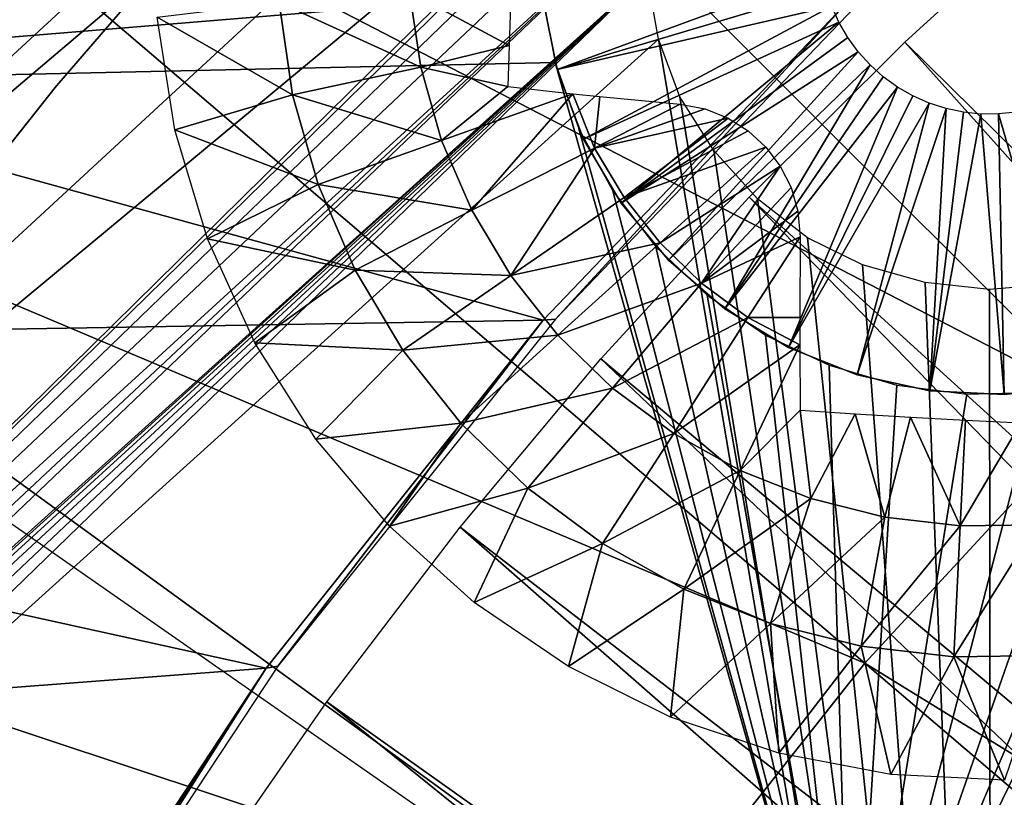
# Model space of a CAD drawing. Header units: millimetres. Extents: x -30.2 to 30.2, y -30.2 to 30.2.
# Tile 103 of 256: x -16.5 to -12.7, y 10.8 to 13.8. Entities that reach past the tile are written whole.
import ezdxf

# ---------------------------------------------------------------- set-up
doc = ezdxf.new("R2010")
doc.units = ezdxf.units.MM
doc.header["$LTSCALE"] = 52.148148
for name, color, linetype in [('1', 7, 'CONTINUOUS'), ('107', 7, 'CONTINUOUS'), ('114', 7, 'CONTINUOUS'), ('126', 7, 'CONTINUOUS'), ('206', 7, 'CONTINUOUS'), ('209', 7, 'CONTINUOUS'), ('310', 7, 'CONTINUOUS'), ('352', 7, 'CONTINUOUS'), ('353', 7, 'CONTINUOUS'), ('355', 7, 'CONTINUOUS'), ('72', 7, 'CONTINUOUS'), ('74', 7, 'CONTINUOUS'), ('82', 7, 'CONTINUOUS'), ('89', 7, 'CONTINUOUS')]:
    doc.layers.add(name, color=color, linetype=linetype)

msp = doc.modelspace()

# ---------------------------------------------------------------- linework, layer by layer
at = {"layer": '1', "color": 251, "linetype": 'Continuous', "true_color": 0x4c4c4c}
for points in [[(-15.063, 17.6365, 6.367), (-16.4003, 16.4003, 6.367), (-11.2988, 13.2291, 6.644), (-15.063, 17.6365, 6.367)], [(-15.063, 17.6365, 6.367), (-11.2988, 13.2291, 6.644), (-10.226, 14.0749, 6.644), (-15.063, 17.6365, 6.367)], [(-16.4003, 16.4003, 6.367), (-17.6365, 15.063, 6.367), (-12.3019, 12.3019, 6.644), (-16.4003, 16.4003, 6.367)], [(-16.4003, 16.4003, 6.367), (-12.3019, 12.3019, 6.644), (-11.2988, 13.2291, 6.644), (-16.4003, 16.4003, 6.367)], [(-17.6365, 15.063, 6.367), (-18.764, 13.6328, 6.367), (-13.2291, 11.2988, 6.644), (-17.6365, 15.063, 6.367)], [(-17.6365, 15.063, 6.367), (-13.2291, 11.2988, 6.644), (-12.3019, 12.3019, 6.644), (-17.6365, 15.063, 6.367)], [(-18.764, 13.6328, 6.367), (-19.7757, 12.1186, 6.367), (-14.0749, 10.226, 6.644), (-18.764, 13.6328, 6.367)], [(-18.764, 13.6328, 6.367), (-14.0749, 10.226, 6.644), (-13.2291, 11.2988, 6.644), (-18.764, 13.6328, 6.367)], [(-13.2291, 11.2988, 6.644), (-8.2012, 8.2012, 6.8418), (-12.3019, 12.3019, 6.644), (-13.2291, 11.2988, 6.644)], [(-19.7757, 12.1186, 6.367), (-20.6656, 10.5296, 6.367), (-14.8338, 9.0902, 6.644), (-19.7757, 12.1186, 6.367)], [(-19.7757, 12.1186, 6.367), (-14.8338, 9.0902, 6.644), (-14.0749, 10.226, 6.644), (-19.7757, 12.1186, 6.367)], [(-14.0749, 10.226, 6.644), (-8.8193, 7.5324, 6.8418), (-13.2291, 11.2988, 6.644), (-14.0749, 10.226, 6.644)], [(-8.8193, 7.5324, 6.8418), (-8.2012, 8.2012, 6.8418), (-13.2291, 11.2988, 6.644), (-8.8193, 7.5324, 6.8418)]]:
    msp.add_3dface(points, dxfattribs=at)
at = {"layer": '107', "color": 251, "linetype": 'Continuous', "true_color": 0x4c4c4c}
for points in [[(-20.1605, 11.033, -122.7), (-19.3011, 12.4756, -122.7), (-12.2512, 7.3619, -131.4064), (-20.1605, 11.033, -122.7)], [(-12.2512, 7.3619, -131.4064), (-19.3011, 12.4756, -122.7), (-13.398, 8.5864, -129.7829), (-12.2512, 7.3619, -131.4064)], [(-20.9123, 9.5315, -122.7), (-20.1605, 11.033, -122.7), (-12.9138, 6.1256, -131.4064), (-20.9123, 9.5315, -122.7)], [(-12.9138, 6.1256, -131.4064), (-20.1605, 11.033, -122.7), (-12.5977, 6.7519, -131.4064), (-12.9138, 6.1256, -131.4064)], [(-12.5977, 6.7519, -131.4064), (-20.1605, 11.033, -122.7), (-12.2512, 7.3619, -131.4064), (-12.5977, 6.7519, -131.4064)]]:
    msp.add_3dface(points, dxfattribs=at)
at = {"layer": '114', "color": 251, "linetype": 'Continuous', "true_color": 0x4c4c4c}
for points in [[(-13.398, 8.5864, -129.7829), (-19.3011, 12.4756, -122.7), (-18.9601, 12.2526, -122.9477), (-13.398, 8.5864, -129.7829)], [(-18.8353, 12.171, -123.027), (-13.398, 8.5864, -129.7829), (-18.9601, 12.2526, -122.9477), (-18.8353, 12.171, -123.027)], [(-18.697, 12.0812, -123.0764), (-13.398, 8.5864, -129.7829), (-18.8353, 12.171, -123.027), (-18.697, 12.0812, -123.0764)], [(-18.5449, 11.9826, -123.0965), (-13.398, 8.5864, -129.7829), (-18.697, 12.0812, -123.0764), (-18.5449, 11.9826, -123.0965)], [(-13.4142, 8.6663, -123.0965), (-13.398, 8.5864, -129.7829), (-18.5449, 11.9826, -123.0965), (-13.4142, 8.6663, -123.0965)]]:
    msp.add_3dface(points, dxfattribs=at)
at = {"layer": '126', "color": 251, "linetype": 'Continuous', "true_color": 0x4c4c4c}
msp.add_3dface([(-17.2712, 13.7608, -122.7), (-17.347, 13.8213, -122.6905), (-16.0934, 15.1214, -122.7), (-17.2712, 13.7608, -122.7)], dxfattribs=at)
at = {"layer": '206', "color": 251, "linetype": 'Continuous', "true_color": 0x4c4c4c}
for points in [[(-18.4028, 11.9499, -121.7), (-19.3413, 10.3583, -121.7), (-8.7772, 20.116, -121.7), (-18.4028, 11.9499, -121.7)], [(-8.7772, 20.116, -121.7), (-19.3413, 10.3583, -121.7), (-13.6433, 15.0873, -121.7), (-8.7772, 20.116, -121.7)], [(-10.4113, 19.3231, -121.7), (-18.4028, 11.9499, -121.7), (-8.7772, 20.116, -121.7), (-10.4113, 19.3231, -121.7)], [(-17.353, 13.437, -121.7), (-18.4028, 11.9499, -121.7), (-10.4113, 19.3231, -121.7), (-17.353, 13.437, -121.7)], [(-11.9863, 18.3818, -121.7), (-17.353, 13.437, -121.7), (-10.4113, 19.3231, -121.7), (-11.9863, 18.3818, -121.7)], [(-16.1918, 14.8197, -121.7), (-17.353, 13.437, -121.7), (-11.9863, 18.3818, -121.7), (-16.1918, 14.8197, -121.7)], [(-19.3413, 10.3583, -121.7), (-20.1683, 8.6624, -121.7), (-13.6433, 15.0873, -121.7), (-19.3413, 10.3583, -121.7)], [(-13.6433, 15.0873, -121.7), (-20.1683, 8.6624, -121.7), (-13.8168, 14.8868, -121.7), (-13.6433, 15.0873, -121.7)], [(-13.8168, 14.8868, -121.7), (-20.1683, 8.6624, -121.7), (-13.947, 14.6773, -121.7), (-13.8168, 14.8868, -121.7)], [(-13.947, 14.6773, -121.7), (-20.1683, 8.6624, -121.7), (-14.0337, 14.4585, -121.7), (-13.947, 14.6773, -121.7)], [(-14.0337, 14.4585, -121.7), (-20.1683, 8.6624, -121.7), (-14.0767, 14.2267, -121.7), (-14.0337, 14.4585, -121.7)], [(-20.1683, 8.6624, -121.7), (-20.2244, 8.4702, -121.7), (-14.0767, 14.2267, -121.7), (-20.1683, 8.6624, -121.7)], [(-20.2244, 8.4702, -121.7), (-18.7499, 9.7665, -121.7), (-14.0767, 14.2267, -121.7), (-20.2244, 8.4702, -121.7)], [(-14.0767, 14.2267, -121.7), (-18.7499, 9.7665, -121.7), (-14.0751, 13.9753, -121.7), (-14.0767, 14.2267, -121.7)], [(-18.7499, 9.7665, -121.7), (-18.6931, 9.798, -121.7), (-14.0751, 13.9753, -121.7), (-18.7499, 9.7665, -121.7)], [(-18.6931, 9.798, -121.7), (-18.631, 9.8139, -121.7), (-14.0751, 13.9753, -121.7), (-18.6931, 9.798, -121.7)], [(-18.631, 9.8139, -121.7), (-18.5637, 9.8144, -121.7), (-14.0751, 13.9753, -121.7), (-18.631, 9.8139, -121.7)], [(-18.5637, 9.8144, -121.7), (-18.4912, 9.7994, -121.7), (-14.0751, 13.9753, -121.7), (-18.5637, 9.8144, -121.7)], [(-18.4912, 9.7994, -121.7), (-18.4135, 9.7688, -121.7), (-14.0751, 13.9753, -121.7), (-18.4912, 9.7994, -121.7)], [(-14.0751, 13.9753, -121.7), (-18.4135, 9.7688, -121.7), (-14.0314, 13.7261, -121.7), (-14.0751, 13.9753, -121.7)], [(-18.4135, 9.7688, -121.7), (-12.7368, 6.0997, -121.7), (-14.0314, 13.7261, -121.7), (-18.4135, 9.7688, -121.7)], [(-14.0314, 13.7261, -121.7), (-12.7368, 6.0997, -121.7), (-13.9478, 13.5019, -121.7), (-14.0314, 13.7261, -121.7)], [(-13.9478, 13.5019, -121.7), (-12.7368, 6.0997, -121.7), (-13.8165, 13.2939, -121.7), (-13.9478, 13.5019, -121.7)], [(-13.8165, 13.2939, -121.7), (-12.7368, 6.0997, -121.7), (-13.6458, 13.1052, -121.7), (-13.8165, 13.2939, -121.7)], [(-13.6458, 13.1052, -121.7), (-12.7368, 6.0997, -121.7), (-13.452, 12.9537, -121.7), (-13.6458, 13.1052, -121.7)], [(-12.7368, 6.0997, -121.7), (-10.9571, 8.3678, -121.7), (-11.8441, 13.0976, -121.7), (-12.7368, 6.0997, -121.7)], [(-12.0609, 12.9451, -121.7), (-12.7368, 6.0997, -121.7), (-11.8441, 13.0976, -121.7), (-12.0609, 12.9451, -121.7)], [(-13.452, 12.9537, -121.7), (-12.7368, 6.0997, -121.7), (-13.2374, 12.848, -121.7), (-13.452, 12.9537, -121.7)], [(-12.2825, 12.8367, -121.7), (-12.7368, 6.0997, -121.7), (-12.0609, 12.9451, -121.7), (-12.2825, 12.8367, -121.7)], [(-13.2374, 12.848, -121.7), (-12.7368, 6.0997, -121.7), (-12.9938, 12.7795, -121.7), (-13.2374, 12.848, -121.7)], [(-12.5088, 12.7723, -121.7), (-12.7368, 6.0997, -121.7), (-12.2825, 12.8367, -121.7), (-12.5088, 12.7723, -121.7)], [(-12.9938, 12.7795, -121.7), (-12.7368, 6.0997, -121.7), (-12.7438, 12.7528, -121.7), (-12.9938, 12.7795, -121.7)], [(-12.7438, 12.7528, -121.7), (-12.7368, 6.0997, -121.7), (-12.5088, 12.7723, -121.7), (-12.7438, 12.7528, -121.7)]]:
    msp.add_3dface(points, dxfattribs=at)
at = {"layer": '209', "color": 251, "linetype": 'Continuous', "true_color": 0x4c4c4c}
for points in [[(-17.353, 13.437, -121.7), (-16.1918, 14.8197, -121.7), (-17.3788, 13.408, -34.7), (-17.353, 13.437, -121.7)], [(-17.3788, 13.408, -34.7), (-16.1918, 14.8197, -121.7), (-16.1953, 14.8159, -34.7), (-17.3788, 13.408, -34.7)]]:
    msp.add_3dface(points, dxfattribs=at)
at = {"layer": '310', "color": 25, "linetype": 'Continuous', "true_color": 0x996633}
for points in [[(-19.6931, 14.3227, -123.2), (-12.276, 21.0299, -123.2), (-18.98, 13.5342, -123.2), (-19.6931, 14.3227, -123.2)], [(-12.276, 21.0299, -123.2), (-14.3792, 14.7151, -123.2), (-18.98, 13.5342, -123.2), (-12.276, 21.0299, -123.2)], [(-14.3792, 14.7151, -123.2), (-14.4564, 14.4518, -123.2), (-18.98, 13.5342, -123.2), (-14.3792, 14.7151, -123.2)], [(-14.4564, 14.4518, -123.2), (-14.4916, 14.1796, -123.2), (-18.98, 13.5342, -123.2), (-14.4564, 14.4518, -123.2)], [(-14.4916, 14.1796, -123.2), (-14.4837, 13.9052, -123.2), (-18.98, 13.5342, -123.2), (-14.4916, 14.1796, -123.2)], [(-13.281, 9.5619, -123.2), (-11.2257, 13.2218, -123.2), (-8.1821, 14.1728, -123.2), (-13.281, 9.5619, -123.2)], [(-14.4837, 13.9052, -123.2), (-14.433, 13.6355, -123.2), (-18.98, 13.5342, -123.2), (-14.4837, 13.9052, -123.2)], [(-14.433, 13.6355, -123.2), (-13.281, 9.5619, -123.2), (-18.98, 13.5342, -123.2), (-14.433, 13.6355, -123.2)], [(-14.433, 13.6355, -123.2), (-14.3408, 13.377, -123.2), (-13.281, 9.5619, -123.2), (-14.433, 13.6355, -123.2)], [(-14.3408, 13.377, -123.2), (-14.2093, 13.1361, -123.2), (-13.281, 9.5619, -123.2), (-14.3408, 13.377, -123.2)], [(-11.3804, 12.9952, -123.2), (-11.2257, 13.2218, -123.2), (-13.281, 9.5619, -123.2), (-11.3804, 12.9952, -123.2)], [(-14.2093, 13.1361, -123.2), (-14.0417, 12.9187, -123.2), (-13.281, 9.5619, -123.2), (-14.2093, 13.1361, -123.2)], [(-11.5694, 12.795, -123.2), (-11.3804, 12.9952, -123.2), (-13.281, 9.5619, -123.2), (-11.5694, 12.795, -123.2)], [(-14.0417, 12.9187, -123.2), (-13.8422, 12.7302, -123.2), (-13.281, 9.5619, -123.2), (-14.0417, 12.9187, -123.2)], [(-11.7878, 12.6266, -123.2), (-11.5694, 12.795, -123.2), (-13.281, 9.5619, -123.2), (-11.7878, 12.6266, -123.2)], [(-13.8422, 12.7302, -123.2), (-13.6157, 12.5752, -123.2), (-13.281, 9.5619, -123.2), (-13.8422, 12.7302, -123.2)], [(-12.0296, 12.4948, -123.2), (-11.7878, 12.6266, -123.2), (-13.281, 9.5619, -123.2), (-12.0296, 12.4948, -123.2)], [(-13.6157, 12.5752, -123.2), (-13.3678, 12.4575, -123.2), (-13.281, 9.5619, -123.2), (-13.6157, 12.5752, -123.2)], [(-12.2882, 12.4028, -123.2), (-12.0296, 12.4948, -123.2), (-13.281, 9.5619, -123.2), (-12.2882, 12.4028, -123.2)], [(-13.3678, 12.4575, -123.2), (-13.1045, 12.3801, -123.2), (-13.281, 9.5619, -123.2), (-13.3678, 12.4575, -123.2)], [(-12.558, 12.3523, -123.2), (-12.2882, 12.4028, -123.2), (-13.281, 9.5619, -123.2), (-12.558, 12.3523, -123.2)], [(-13.1045, 12.3801, -123.2), (-12.8323, 12.3447, -123.2), (-13.281, 9.5619, -123.2), (-13.1045, 12.3801, -123.2)], [(-12.8323, 12.3447, -123.2), (-12.558, 12.3523, -123.2), (-13.281, 9.5619, -123.2), (-12.8323, 12.3447, -123.2)]]:
    msp.add_3dface(points, dxfattribs=at)
at = {"layer": '352', "linetype": 'Continuous'}
for points in [[(-14.4253, 13.608, -116.7), (-14.4821, 13.8914, -116.7), (-14.4253, 13.608, -123.2), (-14.4253, 13.608, -116.7)], [(-14.4253, 13.608, -123.2), (-14.4821, 13.8914, -116.7), (-14.4821, 13.8914, -123.2), (-14.4253, 13.608, -123.2)], [(-14.3227, 13.3379, -116.7), (-14.4253, 13.608, -116.7), (-14.3227, 13.3379, -123.2), (-14.3227, 13.3379, -116.7)], [(-14.3227, 13.3379, -123.2), (-14.4253, 13.608, -116.7), (-14.4253, 13.608, -123.2), (-14.3227, 13.3379, -123.2)], [(-14.1769, 13.0883, -116.7), (-14.3227, 13.3379, -116.7), (-14.1769, 13.0883, -123.2), (-14.1769, 13.0883, -116.7)], [(-14.1769, 13.0883, -123.2), (-14.3227, 13.3379, -116.7), (-14.3227, 13.3379, -123.2), (-14.1769, 13.0883, -123.2)], [(-13.9921, 12.8661, -116.7), (-14.1769, 13.0883, -116.7), (-13.9921, 12.8661, -123.2), (-13.9921, 12.8661, -116.7)], [(-13.9921, 12.8661, -123.2), (-14.1769, 13.0883, -116.7), (-14.1769, 13.0883, -123.2), (-13.9921, 12.8661, -123.2)], [(-13.7732, 12.6773, -116.7), (-13.9921, 12.8661, -116.7), (-13.7732, 12.6773, -123.2), (-13.7732, 12.6773, -116.7)], [(-13.7732, 12.6773, -123.2), (-13.9921, 12.8661, -116.7), (-13.9921, 12.8661, -123.2), (-13.7732, 12.6773, -123.2)], [(-13.5262, 12.5272, -116.7), (-13.7732, 12.6773, -116.7), (-13.5262, 12.5272, -123.2), (-13.5262, 12.5272, -116.7)], [(-13.5262, 12.5272, -123.2), (-13.7732, 12.6773, -116.7), (-13.7732, 12.6773, -123.2), (-13.5262, 12.5272, -123.2)], [(-13.2579, 12.4197, -116.7), (-13.5262, 12.5272, -116.7), (-13.2579, 12.4197, -123.2), (-13.2579, 12.4197, -116.7)], [(-13.2579, 12.4197, -123.2), (-13.5262, 12.5272, -116.7), (-13.5262, 12.5272, -123.2), (-13.2579, 12.4197, -123.2)], [(-12.9756, 12.3579, -116.7), (-13.2579, 12.4197, -116.7), (-12.9756, 12.3579, -123.2), (-12.9756, 12.3579, -116.7)], [(-12.9756, 12.3579, -123.2), (-13.2579, 12.4197, -116.7), (-13.2579, 12.4197, -123.2), (-12.9756, 12.3579, -123.2)], [(-12.3998, 12.3766, -116.7), (-12.6869, 12.3434, -116.7), (-12.3998, 12.3766, -123.2), (-12.3998, 12.3766, -116.7)], [(-12.3998, 12.3766, -123.2), (-12.6869, 12.3434, -116.7), (-12.6869, 12.3434, -123.2), (-12.3998, 12.3766, -123.2)], [(-12.6869, 12.3434, -116.7), (-12.9756, 12.3579, -116.7), (-12.6869, 12.3434, -123.2), (-12.6869, 12.3434, -116.7)], [(-12.6869, 12.3434, -123.2), (-12.9756, 12.3579, -116.7), (-12.9756, 12.3579, -123.2), (-12.6869, 12.3434, -123.2)]]:
    msp.add_3dface(points, dxfattribs=at)
at = {"layer": '353', "linetype": 'Continuous'}
for points in [[(-14.4821, 13.8914, -116.7), (-14.4253, 13.608, -116.7), (-13.3935, 13.9882, -113.7), (-14.4821, 13.8914, -116.7)], [(-13.3935, 13.9882, -113.7), (-14.4253, 13.608, -116.7), (-13.379, 13.9208, -113.7), (-13.3935, 13.9882, -113.7)], [(-13.379, 13.9208, -113.7), (-14.4253, 13.608, -116.7), (-13.3576, 13.8554, -113.7), (-13.379, 13.9208, -113.7)], [(-14.4253, 13.608, -116.7), (-14.3227, 13.3379, -116.7), (-13.3576, 13.8554, -113.7), (-14.4253, 13.608, -116.7)], [(-13.3576, 13.8554, -113.7), (-14.3227, 13.3379, -116.7), (-13.3295, 13.7925, -113.7), (-13.3576, 13.8554, -113.7)], [(-14.3227, 13.3379, -116.7), (-14.1769, 13.0883, -116.7), (-13.3295, 13.7925, -113.7), (-14.3227, 13.3379, -116.7)], [(-13.3295, 13.7925, -113.7), (-14.1769, 13.0883, -116.7), (-13.2949, 13.7329, -113.7), (-13.3295, 13.7925, -113.7)], [(-13.2949, 13.7329, -113.7), (-14.1769, 13.0883, -116.7), (-13.2543, 13.6773, -113.7), (-13.2949, 13.7329, -113.7)], [(-14.1769, 13.0883, -116.7), (-13.9921, 12.8661, -116.7), (-13.2543, 13.6773, -113.7), (-14.1769, 13.0883, -116.7)], [(-13.2543, 13.6773, -113.7), (-13.9921, 12.8661, -116.7), (-13.2081, 13.6262, -113.7), (-13.2543, 13.6773, -113.7)], [(-13.9921, 12.8661, -116.7), (-13.7732, 12.6773, -116.7), (-13.2081, 13.6262, -113.7), (-13.9921, 12.8661, -116.7)], [(-13.2081, 13.6262, -113.7), (-13.7732, 12.6773, -116.7), (-13.1568, 13.5802, -113.7), (-13.2081, 13.6262, -113.7)], [(-13.1568, 13.5802, -113.7), (-13.7732, 12.6773, -116.7), (-13.101, 13.5398, -113.7), (-13.1568, 13.5802, -113.7)], [(-13.7732, 12.6773, -116.7), (-13.5262, 12.5272, -116.7), (-13.101, 13.5398, -113.7), (-13.7732, 12.6773, -116.7)], [(-13.101, 13.5398, -113.7), (-13.5262, 12.5272, -116.7), (-13.0413, 13.5055, -113.7), (-13.101, 13.5398, -113.7)], [(-13.0413, 13.5055, -113.7), (-13.5262, 12.5272, -116.7), (-12.9783, 13.4776, -113.7), (-13.0413, 13.5055, -113.7)], [(-13.5262, 12.5272, -116.7), (-13.2579, 12.4197, -116.7), (-12.9783, 13.4776, -113.7), (-13.5262, 12.5272, -116.7)], [(-12.9783, 13.4776, -113.7), (-13.2579, 12.4197, -116.7), (-12.9127, 13.4564, -113.7), (-12.9783, 13.4776, -113.7)], [(-13.2579, 12.4197, -116.7), (-12.9756, 12.3579, -116.7), (-12.9127, 13.4564, -113.7), (-13.2579, 12.4197, -116.7)], [(-12.9127, 13.4564, -113.7), (-12.9756, 12.3579, -116.7), (-12.8453, 13.4423, -113.7), (-12.9127, 13.4564, -113.7)], [(-12.8453, 13.4423, -113.7), (-12.9756, 12.3579, -116.7), (-12.7768, 13.4352, -113.7), (-12.8453, 13.4423, -113.7)], [(-12.9756, 12.3579, -116.7), (-12.6869, 12.3434, -116.7), (-12.7768, 13.4352, -113.7), (-12.9756, 12.3579, -116.7)], [(-12.7768, 13.4352, -113.7), (-12.6869, 12.3434, -116.7), (-12.7079, 13.4353, -113.7), (-12.7768, 13.4352, -113.7)], [(-12.7079, 13.4353, -113.7), (-12.3998, 12.3766, -116.7), (-12.6394, 13.4427, -113.7), (-12.7079, 13.4353, -113.7)], [(-12.6869, 12.3434, -116.7), (-12.3998, 12.3766, -116.7), (-12.7079, 13.4353, -113.7), (-12.6869, 12.3434, -116.7)]]:
    msp.add_3dface(points, dxfattribs=at)
at = {"layer": '355', "linetype": 'Continuous'}
for points in [[(-14.9996, 13.9101, -125.3028), (-14.9565, 13.6172, -125.3028), (-15.5078, 13.869, -125.0336), (-14.9996, 13.9101, -125.3028)], [(-14.6068, 13.862, -125.4632), (-14.6127, 13.7016, -125.4511), (-14.9996, 13.9101, -125.3028), (-14.6068, 13.862, -125.4632)], [(-14.9996, 13.9101, -125.3028), (-14.6127, 13.7016, -125.4511), (-14.9565, 13.6172, -125.3028), (-14.9996, 13.9101, -125.3028)], [(-15.455, 13.5101, -125.0336), (-15.9816, 13.8121, -124.7125), (-15.5078, 13.869, -125.0336), (-15.455, 13.5101, -125.0336)], [(-14.9565, 13.6172, -125.3028), (-15.455, 13.5101, -125.0336), (-15.5078, 13.869, -125.0336), (-14.9565, 13.6172, -125.3028)], [(-15.9133, 13.3738, -124.7125), (-15.9816, 13.8121, -124.7125), (-15.455, 13.5101, -125.0336), (-15.9133, 13.3738, -124.7125)], [(-14.6127, 13.7016, -125.4511), (-14.6178, 13.5417, -125.4343), (-14.9565, 13.6172, -125.3028), (-14.6127, 13.7016, -125.4511)], [(-14.9565, 13.6172, -125.3028), (-14.8755, 13.3324, -125.3028), (-15.455, 13.5101, -125.0336), (-14.9565, 13.6172, -125.3028)], [(-14.9565, 13.6172, -125.3028), (-14.6178, 13.5417, -125.4343), (-14.8755, 13.3324, -125.3028), (-14.9565, 13.6172, -125.3028)], [(-14.6178, 13.5417, -125.4343), (-14.3647, 13.5142, -125.5184), (-14.8755, 13.3324, -125.3028), (-14.6178, 13.5417, -125.4343)], [(-15.3558, 13.1612, -125.0336), (-15.9133, 13.3738, -124.7125), (-15.455, 13.5101, -125.0336), (-15.3558, 13.1612, -125.0336)], [(-14.8755, 13.3324, -125.3028), (-15.3558, 13.1612, -125.0336), (-15.455, 13.5101, -125.0336), (-14.8755, 13.3324, -125.3028)], [(-14.8755, 13.3324, -125.3028), (-14.3647, 13.5142, -125.5184), (-14.758, 13.0607, -125.3028), (-14.8755, 13.3324, -125.3028)], [(-14.3647, 13.5142, -125.5184), (-14.2801, 13.3027, -125.5162), (-14.758, 13.0607, -125.3028), (-14.3647, 13.5142, -125.5184)], [(-14.2801, 13.3027, -125.5162), (-14.3647, 13.5142, -125.5184), (-14.2591, 13.5034, -125.5494), (-14.2801, 13.3027, -125.5162)], [(-13.9469, 13.4739, -125.6278), (-14.2801, 13.3027, -125.5162), (-14.2591, 13.5034, -125.5494), (-13.9469, 13.4739, -125.6278)], [(-13.8495, 13.4552, -125.647), (-14.2801, 13.3027, -125.5162), (-13.9469, 13.4739, -125.6278), (-13.8495, 13.4552, -125.647)], [(-13.7604, 13.4193, -125.6605), (-14.2801, 13.3027, -125.5162), (-13.8495, 13.4552, -125.647), (-13.7604, 13.4193, -125.6605)], [(-14.1646, 13.1099, -125.5162), (-14.2801, 13.3027, -125.5162), (-13.7604, 13.4193, -125.6605), (-14.1646, 13.1099, -125.5162)], [(-13.6819, 13.3693, -125.6685), (-14.1646, 13.1099, -125.5162), (-13.7604, 13.4193, -125.6605), (-13.6819, 13.3693, -125.6685)], [(-15.7859, 12.9489, -124.7125), (-15.9133, 13.3738, -124.7125), (-15.3558, 13.1612, -125.0336), (-15.7859, 12.9489, -124.7125)], [(-14.8755, 13.3324, -125.3028), (-14.758, 13.0607, -125.3028), (-15.3558, 13.1612, -125.0336), (-14.8755, 13.3324, -125.3028)], [(-13.6139, 13.3064, -125.6711), (-14.1646, 13.1099, -125.5162), (-13.6819, 13.3693, -125.6685), (-13.6139, 13.3064, -125.6711)], [(-14.758, 13.0607, -125.3028), (-14.2801, 13.3027, -125.5162), (-14.6061, 12.8066, -125.3028), (-14.758, 13.0607, -125.3028)], [(-14.2801, 13.3027, -125.5162), (-14.1646, 13.1099, -125.5162), (-14.6061, 12.8066, -125.3028), (-14.2801, 13.3027, -125.5162)], [(-14.025, 12.9338, -125.5162), (-14.1646, 13.1099, -125.5162), (-13.6139, 13.3064, -125.6711), (-14.025, 12.9338, -125.5162)], [(-13.5579, 13.2325, -125.6685), (-14.025, 12.9338, -125.5162), (-13.6139, 13.3064, -125.6711), (-13.5579, 13.2325, -125.6685)], [(-13.8637, 12.7772, -125.5162), (-14.025, 12.9338, -125.5162), (-13.5579, 13.2325, -125.6685), (-13.8637, 12.7772, -125.5162)], [(-13.5158, 13.1494, -125.6607), (-13.8637, 12.7772, -125.5162), (-13.5579, 13.2325, -125.6685), (-13.5158, 13.1494, -125.6607)], [(-15.2119, 12.8282, -125.0336), (-15.7859, 12.9489, -124.7125), (-15.3558, 13.1612, -125.0336), (-15.2119, 12.8282, -125.0336)], [(-14.758, 13.0607, -125.3028), (-15.2119, 12.8282, -125.0336), (-15.3558, 13.1612, -125.0336), (-14.758, 13.0607, -125.3028)], [(-13.4888, 13.0569, -125.6471), (-13.8637, 12.7772, -125.5162), (-13.5158, 13.1494, -125.6607), (-13.4888, 13.0569, -125.6471)], [(-14.1646, 13.1099, -125.5162), (-14.025, 12.9338, -125.5162), (-14.6061, 12.8066, -125.3028), (-14.1646, 13.1099, -125.5162)], [(-14.758, 13.0607, -125.3028), (-14.6061, 12.8066, -125.3028), (-15.2119, 12.8282, -125.0336), (-14.758, 13.0607, -125.3028)], [(-13.4798, 12.9574, -125.6278), (-13.8637, 12.7772, -125.5162), (-13.4888, 13.0569, -125.6471), (-13.4798, 12.9574, -125.6278)], [(-15.6018, 12.5453, -124.7125), (-15.7859, 12.9489, -124.7125), (-15.2119, 12.8282, -125.0336), (-15.6018, 12.5453, -124.7125)], [(-13.6835, 12.643, -125.5162), (-13.8637, 12.7772, -125.5162), (-13.4798, 12.9574, -125.6278), (-13.6835, 12.643, -125.5162)], [(-13.6835, 12.643, -125.5162), (-13.4798, 12.9574, -125.6278), (-13.4818, 12.6436, -125.5494), (-13.6835, 12.643, -125.5162)], [(-14.6061, 12.8066, -125.3028), (-14.025, 12.9338, -125.5162), (-14.4224, 12.5745, -125.3028), (-14.6061, 12.8066, -125.3028)], [(-14.025, 12.9338, -125.5162), (-13.8637, 12.7772, -125.5162), (-14.4224, 12.5745, -125.3028), (-14.025, 12.9338, -125.5162)], [(-15.0257, 12.5169, -125.0336), (-15.6018, 12.5453, -124.7125), (-15.2119, 12.8282, -125.0336), (-15.0257, 12.5169, -125.0336)], [(-14.6061, 12.8066, -125.3028), (-15.0257, 12.5169, -125.0336), (-15.2119, 12.8282, -125.0336), (-14.6061, 12.8066, -125.3028)], [(-14.6061, 12.8066, -125.3028), (-14.4224, 12.5745, -125.3028), (-15.0257, 12.5169, -125.0336), (-14.6061, 12.8066, -125.3028)], [(-14.4224, 12.5745, -125.3028), (-13.8637, 12.7772, -125.5162), (-14.2099, 12.3684, -125.3028), (-14.4224, 12.5745, -125.3028)], [(-13.8637, 12.7772, -125.5162), (-13.6835, 12.643, -125.5162), (-14.2099, 12.3684, -125.3028), (-13.8637, 12.7772, -125.5162)], [(-14.2099, 12.3684, -125.3028), (-13.6835, 12.643, -125.5162), (-13.9723, 12.1917, -125.3028), (-14.2099, 12.3684, -125.3028)], [(-13.6835, 12.643, -125.5162), (-13.4816, 12.5376, -125.5184), (-13.9723, 12.1917, -125.3028), (-13.6835, 12.643, -125.5162)], [(-13.4816, 12.5376, -125.5184), (-13.6835, 12.643, -125.5162), (-13.4818, 12.6436, -125.5494), (-13.4816, 12.5376, -125.5184)], [(-14.4224, 12.5745, -125.3028), (-14.8006, 12.2325, -125.0336), (-15.0257, 12.5169, -125.0336), (-14.4224, 12.5745, -125.3028)], [(-14.4224, 12.5745, -125.3028), (-14.2099, 12.3684, -125.3028), (-14.8006, 12.2325, -125.0336), (-14.4224, 12.5745, -125.3028)], [(-15.3646, 12.1706, -124.7125), (-15.6018, 12.5453, -124.7125), (-15.0257, 12.5169, -125.0336), (-15.3646, 12.1706, -124.7125)], [(-13.9723, 12.1917, -125.3028), (-13.4816, 12.5376, -125.5184), (-13.7137, 12.0476, -125.3028), (-13.9723, 12.1917, -125.3028)], [(-13.4816, 12.5376, -125.5184), (-13.4796, 12.283, -125.4343), (-13.7137, 12.0476, -125.3028), (-13.4816, 12.5376, -125.5184)], [(-14.8006, 12.2325, -125.0336), (-15.3646, 12.1706, -124.7125), (-15.0257, 12.5169, -125.0336), (-14.8006, 12.2325, -125.0336)], [(-14.2099, 12.3684, -125.3028), (-14.5402, 11.9799, -125.0336), (-14.8006, 12.2325, -125.0336), (-14.2099, 12.3684, -125.3028)], [(-14.2099, 12.3684, -125.3028), (-13.9723, 12.1917, -125.3028), (-14.5402, 11.9799, -125.0336), (-14.2099, 12.3684, -125.3028)], [(-13.7137, 12.0476, -125.3028), (-13.4796, 12.283, -125.4343), (-13.4385, 11.9385, -125.3028), (-13.7137, 12.0476, -125.3028)], [(-13.4796, 12.283, -125.4343), (-13.2659, 12.2685, -125.4557), (-13.4385, 11.9385, -125.3028), (-13.4796, 12.283, -125.4343)], [(-13.4385, 11.9385, -125.3028), (-13.2659, 12.2685, -125.4557), (-13.1514, 11.8663, -125.3028), (-13.4385, 11.9385, -125.3028)], [(-13.2659, 12.2685, -125.4557), (-13.0514, 12.2555, -125.4686), (-13.1514, 11.8663, -125.3028), (-13.2659, 12.2685, -125.4557)], [(-15.0784, 11.8316, -124.7125), (-15.3646, 12.1706, -124.7125), (-14.8006, 12.2325, -125.0336), (-15.0784, 11.8316, -124.7125)], [(-14.5402, 11.9799, -125.0336), (-15.0784, 11.8316, -124.7125), (-14.8006, 12.2325, -125.0336), (-14.5402, 11.9799, -125.0336)], [(-13.1514, 11.8663, -125.3028), (-13.0514, 12.2555, -125.4686), (-12.8573, 11.8321, -125.3028), (-13.1514, 11.8663, -125.3028)], [(-13.0514, 12.2555, -125.4686), (-12.8366, 12.2439, -125.4729), (-12.8573, 11.8321, -125.3028), (-13.0514, 12.2555, -125.4686)], [(-12.8366, 12.2439, -125.4729), (-12.6217, 12.2339, -125.4686), (-12.8573, 11.8321, -125.3028), (-12.8366, 12.2439, -125.4729)], [(-12.8573, 11.8321, -125.3028), (-12.6217, 12.2339, -125.4686), (-12.5613, 11.8366, -125.3028), (-12.8573, 11.8321, -125.3028)], [(-13.9723, 12.1917, -125.3028), (-14.2491, 11.7635, -125.0336), (-14.5402, 11.9799, -125.0336), (-13.9723, 12.1917, -125.3028)], [(-13.9723, 12.1917, -125.3028), (-13.7137, 12.0476, -125.3028), (-14.2491, 11.7635, -125.0336), (-13.9723, 12.1917, -125.3028)], [(-13.7137, 12.0476, -125.3028), (-13.9322, 11.5869, -125.0336), (-14.2491, 11.7635, -125.0336), (-13.7137, 12.0476, -125.3028)], [(-13.7137, 12.0476, -125.3028), (-13.4385, 11.9385, -125.3028), (-13.9322, 11.5869, -125.0336), (-13.7137, 12.0476, -125.3028)], [(-14.7488, 11.5347, -124.7125), (-15.0784, 11.8316, -124.7125), (-14.5402, 11.9799, -125.0336), (-14.7488, 11.5347, -124.7125)], [(-14.2491, 11.7635, -125.0336), (-14.7488, 11.5347, -124.7125), (-14.5402, 11.9799, -125.0336), (-14.2491, 11.7635, -125.0336)], [(-13.4385, 11.9385, -125.3028), (-13.595, 11.4533, -125.0336), (-13.9322, 11.5869, -125.0336), (-13.4385, 11.9385, -125.3028)], [(-13.4385, 11.9385, -125.3028), (-13.1514, 11.8663, -125.3028), (-13.595, 11.4533, -125.0336), (-13.4385, 11.9385, -125.3028)], [(-13.1514, 11.8663, -125.3028), (-13.2432, 11.3647, -125.0336), (-13.595, 11.4533, -125.0336), (-13.1514, 11.8663, -125.3028)], [(-13.1514, 11.8663, -125.3028), (-12.8573, 11.8321, -125.3028), (-13.2432, 11.3647, -125.0336), (-13.1514, 11.8663, -125.3028)], [(-12.8573, 11.8321, -125.3028), (-12.8829, 11.3229, -125.0336), (-13.2432, 11.3647, -125.0336), (-12.8573, 11.8321, -125.3028)], [(-12.8573, 11.8321, -125.3028), (-12.5613, 11.8366, -125.3028), (-12.8829, 11.3229, -125.0336), (-12.8573, 11.8321, -125.3028)], [(-12.5613, 11.8366, -125.3028), (-12.5202, 11.3284, -125.0336), (-12.8829, 11.3229, -125.0336), (-12.5613, 11.8366, -125.3028)], [(-14.3819, 11.2855, -124.7125), (-14.7488, 11.5347, -124.7125), (-14.2491, 11.7635, -125.0336), (-14.3819, 11.2855, -124.7125)], [(-13.9322, 11.5869, -125.0336), (-14.3819, 11.2855, -124.7125), (-14.2491, 11.7635, -125.0336), (-13.9322, 11.5869, -125.0336)], [(-13.9844, 11.0886, -124.7125), (-14.3819, 11.2855, -124.7125), (-13.9322, 11.5869, -125.0336), (-13.9844, 11.0886, -124.7125)], [(-13.595, 11.4533, -125.0336), (-13.9844, 11.0886, -124.7125), (-13.9322, 11.5869, -125.0336), (-13.595, 11.4533, -125.0336)], [(-13.5638, 10.9476, -124.7125), (-13.9844, 11.0886, -124.7125), (-13.595, 11.4533, -125.0336), (-13.5638, 10.9476, -124.7125)], [(-13.2432, 11.3647, -125.0336), (-13.5638, 10.9476, -124.7125), (-13.595, 11.4533, -125.0336), (-13.2432, 11.3647, -125.0336)], [(-13.128, 10.8653, -124.7125), (-13.5638, 10.9476, -124.7125), (-13.2432, 11.3647, -125.0336), (-13.128, 10.8653, -124.7125)], [(-12.8829, 11.3229, -125.0336), (-13.128, 10.8653, -124.7125), (-13.2432, 11.3647, -125.0336), (-12.8829, 11.3229, -125.0336)], [(-12.685, 10.843, -124.7125), (-13.128, 10.8653, -124.7125), (-12.8829, 11.3229, -125.0336), (-12.685, 10.843, -124.7125)], [(-12.5202, 11.3284, -125.0336), (-12.685, 10.843, -124.7125), (-12.8829, 11.3229, -125.0336), (-12.5202, 11.3284, -125.0336)]]:
    msp.add_3dface(points, dxfattribs=at)
at = {"layer": '72', "color": 251, "linetype": 'Continuous', "true_color": 0x4c4c4c}
for points in [[(-13.0732, 13.7153, -28.6883), (-12.4417, 14.2906, -28.6883), (-7.1274, 7.8559, -24.9299), (-13.0732, 13.7153, -28.6883)], [(-13.6782, 13.1121, -28.6883), (-13.0732, 13.7153, -28.6883), (-7.5035, 7.4975, -24.9299), (-13.6782, 13.1121, -28.6883)], [(-7.5035, 7.4975, -24.9299), (-13.0732, 13.7153, -28.6883), (-7.1274, 7.8559, -24.9299), (-7.5035, 7.4975, -24.9299)], [(-14.2553, 12.4822, -28.6883), (-13.6782, 13.1121, -28.6883), (-7.8617, 7.1211, -24.9299), (-14.2553, 12.4822, -28.6883)], [(-7.8617, 7.1211, -24.9299), (-13.6782, 13.1121, -28.6883), (-7.5035, 7.4975, -24.9299), (-7.8617, 7.1211, -24.9299)], [(-14.8035, 11.8269, -28.6883), (-14.2553, 12.4822, -28.6883), (-8.2009, 6.7276, -24.9299), (-14.8035, 11.8269, -28.6883)], [(-8.2009, 6.7276, -24.9299), (-14.2553, 12.4822, -28.6883), (-7.8617, 7.1211, -24.9299), (-8.2009, 6.7276, -24.9299)], [(-15.3215, 11.1476, -28.6883), (-14.8035, 11.8269, -28.6883), (-8.5205, 6.318, -24.9299), (-15.3215, 11.1476, -28.6883)], [(-8.5205, 6.318, -24.9299), (-14.8035, 11.8269, -28.6883), (-8.2009, 6.7276, -24.9299), (-8.5205, 6.318, -24.9299)], [(-15.8084, 10.4456, -28.6883), (-15.3215, 11.1476, -28.6883), (-8.8196, 5.8932, -24.9299), (-15.8084, 10.4456, -28.6883)], [(-8.8196, 5.8932, -24.9299), (-15.3215, 11.1476, -28.6883), (-8.5205, 6.318, -24.9299), (-8.8196, 5.8932, -24.9299)]]:
    msp.add_3dface(points, dxfattribs=at)
at = {"layer": '74', "color": 251, "linetype": 'Continuous', "true_color": 0x4c4c4c}
for points in [[(-13.2798, 13.8899, -30), (-14.4324, 12.6373, -29.039), (-14.48, 12.6335, -30), (-13.2798, 13.8899, -30)], [(-13.2356, 13.8857, -29.039), (-14.4324, 12.6373, -29.039), (-13.2798, 13.8899, -30), (-13.2356, 13.8857, -29.039)], [(-14.48, 12.6335, -30), (-15.5119, 11.2861, -29.039), (-15.5583, 11.2792, -30), (-14.48, 12.6335, -30)], [(-14.4324, 12.6373, -29.039), (-15.5119, 11.2861, -29.039), (-14.48, 12.6335, -30), (-14.4324, 12.6373, -29.039)], [(-16.4897, 9.8351, -29.5196), (-16.5135, 9.8279, -30), (-15.5583, 11.2792, -30), (-16.4897, 9.8351, -29.5196)], [(-16.4653, 9.8432, -29.039), (-16.4897, 9.8351, -29.5196), (-15.5583, 11.2792, -30), (-16.4653, 9.8432, -29.039)], [(-15.5119, 11.2861, -29.039), (-16.4653, 9.8432, -29.039), (-15.5583, 11.2792, -30), (-15.5119, 11.2861, -29.039)]]:
    msp.add_3dface(points, dxfattribs=at)
at = {"layer": '82', "color": 251, "linetype": 'Continuous', "true_color": 0x4c4c4c}
for points in [[(-20.1218, 14.188, -30), (-14.48, 12.6335, -30), (-21.1995, 12.5206, -30), (-20.1218, 14.188, -30)], [(-13.2798, 13.8899, -30), (-14.48, 12.6335, -30), (-20.1218, 14.188, -30), (-13.2798, 13.8899, -30)], [(-14.48, 12.6335, -30), (-15.5583, 11.2792, -30), (-21.1995, 12.5206, -30), (-14.48, 12.6335, -30)], [(-21.1995, 12.5206, -30), (-15.5583, 11.2792, -30), (-22.1372, 10.7763, -30), (-21.1995, 12.5206, -30)], [(-15.5583, 11.2792, -30), (-16.5135, 9.8279, -30), (-22.1372, 10.7763, -30), (-15.5583, 11.2792, -30)]]:
    msp.add_3dface(points, dxfattribs=at)
at = {"layer": '89', "color": 250, "linetype": 'Continuous', "true_color": 0x333333}
for points in [[(-15.787, 14.2244, -31.0221), (-16.3741, 13.5444, -31.0221), (-16.3647, 13.5558, -36.0221), (-15.787, 14.2244, -31.0221)], [(-15.7762, 14.2364, -36.0221), (-15.787, 14.2244, -31.0221), (-16.3647, 13.5558, -36.0221), (-15.7762, 14.2364, -36.0221)], [(-16.3741, 13.5444, -31.0221), (-16.9321, 12.84, -31.0221), (-16.9242, 12.8505, -36.0221), (-16.3741, 13.5444, -31.0221)], [(-16.3647, 13.5558, -36.0221), (-16.3741, 13.5444, -31.0221), (-16.9242, 12.8505, -36.0221), (-16.3647, 13.5558, -36.0221)]]:
    msp.add_3dface(points, dxfattribs=at)

doc.saveas('drawing.dxf')
